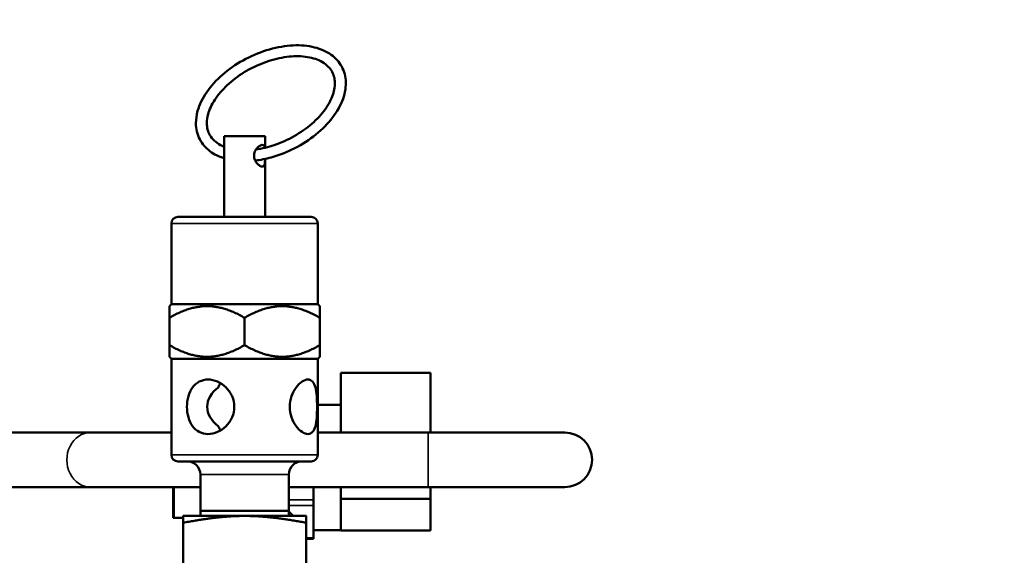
# Model space of a CAD drawing. Header units: inches. Extents: x 1 to 237, y 4 to 150.
# Tile 84 of 148: x 118.14 to 122.64, y 131.99 to 134.44. Entities that reach past the tile are written whole.
import ezdxf

# ---------------------------------------------------------------- set-up
doc = ezdxf.new("R2010")
doc.units = ezdxf.units.IN
doc.header["$LTSCALE"] = 7
doc.header["$MEASUREMENT"] = 0
for name, color, linetype, lineweight in [('Dimension (ANSI)', 7, 'Continuous', 25), ('Visible (ANSI)', 7, 'Continuous', 50), ('Visible Narrow (ANSI)', 7, 'Continuous', 35)]:
    doc.layers.add(name, color=color, linetype=linetype, lineweight=lineweight)
doc.styles.add('Dimension Text', font='tahoma.ttf')
doc.dimstyles.new('Dual Dimension', dxfattribs={"dimscale": 7, "dimtxt": 0.12, "dimasz": 0.098425, "dimexe": 0.125, "dimexo": 0.0625, "dimgap": 0.031496, "dimtad": 0, "dimtih": 1, "dimtoh": 1, "dimrnd": 1e-08, "dimzin": 4, "dimdsep": 46, "dimtxsty": 'Dimension Text', "dimcen": 0.09, "dimdle": 0.393701, "dimclrd": 256, "dimclre": 256, "dimclrt": 256, "dimadec": 0, "dimazin": 1, "dimtfac": 1, "dimtofl": 0, "dimtmove": 0, "dimatfit": 3, "dimfxl": 1, "dimtolj": 1, "dimtzin": 4, "dimlwd": -1, "dimlwe": -1, "dimarcsym": 0})

# ---------------------------------------------------------------- blocks, each defined once
blk = doc.blocks.new('*D10')
at = {"layer": 'Defpoints', "color": 0, "transparency": 16777216}
for p in [(131.3383, 137.621), (131.3383, 124.9932), (102.5867, 109.4322)]:
    blk.add_point(p, dxfattribs=at)
at = {"layer": 'Dimension (ANSI)', "transparency": 16777216}
for p, q in [((102.5867, 109.8697), (102.5867, 138.496)), ((131.3383, 125.4307), (131.3383, 138.496)), ((103.2756, 137.621), (113.0514, 137.621)), ((130.6494, 137.621), (120.8736, 137.621))]:
    blk.add_line(p, q, dxfattribs=at)
for points in [[(103.2756, 137.7358), (103.2756, 137.5062), (102.5867, 137.621)], [(130.6494, 137.7358), (130.6494, 137.5062), (131.3383, 137.621)]]:
    blk.add_solid(points, dxfattribs=at)
at = {"layer": 'Dimension (ANSI)', "transparency": 16777216, "insert": (116.9625, 137.621), "char_height": 0.84, "attachment_point": 5, "style": 'Dimension Text'}
blk.add_mtext('\\A1;{\\H3.0x;(}\\S28.75^ 730.3 mm;{\\H3.0x;)}', dxfattribs=at)

msp = doc.modelspace()

# ---------------------------------------------------------------- linework, layer by layer
at = {"layer": 'Visible (ANSI)'}
for p, q in [((119.259, 133.9097), (119.072, 133.9097)), ((119.072, 133.8374), (119.072, 133.9097)), ((119.259, 133.8563), (119.259, 133.9097)), ((119.072, 133.5397), (119.072, 133.8019)), ((119.259, 133.5397), (119.259, 133.8019)), ((118.8305, 133.1397), (118.8305, 133.5097)), ((119.4705, 133.5397), (118.8605, 133.5397)), ((119.5005, 133.1397), (119.5005, 133.5097)), ((118.8305, 133.1397), (118.8215, 133.1307)), ((118.8215, 133.0774), (118.8215, 133.1307)), ((119.5005, 133.1397), (118.8305, 133.1397)), ((119.5005, 133.1397), (119.5095, 133.1307)), ((119.5095, 133.1307), (119.5095, 133.0774)), ((118.8215, 132.9519), (118.8215, 133.0774)), ((119.1655, 132.9519), (119.1655, 133.0774)), ((119.5095, 132.9519), (119.5095, 133.0774)), ((118.8215, 132.9519), (118.8215, 132.8987)), ((119.5095, 132.8987), (119.5095, 132.9519)), ((118.8305, 132.8897), (118.8215, 132.8987)), ((119.5005, 132.8897), (118.8305, 132.8897)), ((118.8305, 132.4497), (118.8305, 132.8897)), ((119.5005, 132.8897), (119.5095, 132.8987)), ((119.5005, 132.4497), (119.5005, 132.8897)), ((119.6055, 132.6781), (119.6055, 132.8247)), ((119.6055, 132.8247), (120.0155, 132.8247)), ((120.0155, 132.5517), (120.0155, 132.8247)), ((119.5005, 132.6782), (119.6055, 132.6782)), ((119.6055, 132.6781), (119.6055, 132.5517)), ((117.5609, 132.5517), (118.4604, 132.5517)), ((118.8305, 132.5517), (118.4604, 132.5517)), ((119.5005, 132.5517), (120.0055, 132.5517)), ((120.6305, 132.5517), (120.0055, 132.5517)), ((118.8605, 132.4197), (119.4705, 132.4197)), ((118.963, 132.3597), (118.963, 132.1927)), ((119.368, 132.3597), (119.368, 132.1927)), ((117.5609, 132.3017), (118.4604, 132.3017)), ((118.4604, 132.3017), (118.963, 132.3017)), ((118.8393, 132.1617), (118.8393, 132.3017)), ((119.368, 132.3017), (120.0055, 132.3017)), ((119.4805, 132.3017), (119.4805, 132.2436)), ((119.6055, 132.3017), (119.6055, 132.2517)), ((120.0055, 132.3017), (120.6305, 132.3017)), ((120.0155, 132.2473), (120.0155, 132.3017)), ((119.4805, 132.2436), (119.4805, 132.2176)), ((119.6055, 132.2473), (119.6055, 132.2517)), ((120.0155, 132.2473), (119.6055, 132.2473)), ((119.6055, 132.2451), (119.6055, 132.2473)), ((119.6055, 132.2451), (119.6055, 132.1052)), ((120.0155, 132.103), (120.0155, 132.2473)), ((119.4805, 132.1435), (119.4805, 132.2176)), ((118.8433, 132.1617), (118.8393, 132.1617)), ((118.8433, 132.1617), (118.8845, 132.1617)), ((119.1655, 132.1697), (118.8845, 132.1697)), ((118.963, 132.1927), (119.368, 132.1927)), ((118.9638, 132.1697), (118.963, 132.1927)), ((119.4465, 132.1697), (119.1655, 132.1697)), ((119.3672, 132.1697), (119.368, 132.1927)), ((119.3679, 132.1893), (119.3875, 132.1697)), ((118.8845, 132.1385), (118.8845, 131.9207)), ((119.4465, 132.1385), (119.4465, 131.3587)), ((119.4805, 132.0695), (119.4805, 132.1435)), ((119.4805, 132.0655), (119.4465, 132.0655)), ((119.4805, 132.1052), (119.6055, 132.1052)), ((119.4805, 132.0695), (119.4805, 132.0655)), ((119.6055, 132.103), (119.6055, 132.1052)), ((120.0155, 132.103), (119.6055, 132.103))]:
    msp.add_line(p, q, dxfattribs=at)
for centre, radius, start, end in [((118.8605, 133.5097), 0.03, 90, 180), ((119.4705, 133.5097), 0.03, 0, 90), ((120.6305, 132.4267), 0.125, 270, 90), ((118.8605, 132.4497), 0.03, 180, 270), ((119.4705, 132.4497), 0.03, 270, 0), ((118.903, 132.3597), 0.06, 0, 90), ((119.428, 132.3597), 0.06, 90, 180)]:
    msp.add_arc(centre, radius, start, end, dxfattribs=at)
for major_axis, ratio, start_param, end_param in [((0.1708, 0), 0.732051, 2.356194, 3.926991), ((0.1083, -0.1083), 0.57735, 3.154758, 3.403392), ((-0.1083, -0.1083), 0.57735, 6.021386, 6.27002)]:
    msp.add_ellipse((119.1655, 132.6697), major_axis=major_axis, ratio=ratio, start_param=start_param, end_param=end_param, dxfattribs=at)
for points, knots in [([(119.2141, 133.7976), (119.2381, 133.8004), (119.2627, 133.8052), (119.3238, 133.822), (119.3604, 133.8363), (119.4298, 133.8718), (119.4625, 133.8931), (119.5213, 133.9406), (119.5471, 133.9668), (119.5893, 134.0221), (119.6056, 134.0511), (119.626, 134.1088), (119.6304, 134.1377), (119.6261, 134.1906), (119.6183, 134.2149), (119.5923, 134.2564), (119.5746, 134.2738), (119.5308, 134.3021), (119.504, 134.3125), (119.4437, 134.3252), (119.4097, 134.327), (119.3387, 134.3215), (119.3017, 134.3141), (119.2285, 134.291), (119.1923, 134.2754), (119.1244, 134.2375), (119.0926, 134.2153), (119.0363, 134.1661), (119.012, 134.1392), (118.9732, 134.0831), (118.9589, 134.0539), (118.9454, 134.006), (118.9427, 133.9874), (118.9427, 133.9692)], [1.334362, 1.334362, 1.334362, 1.334362, 1.554602, 1.554602, 1.884002, 1.884002, 2.212784, 2.212784, 2.542302, 2.542302, 2.872723, 2.872723, 3.19698, 3.19698, 3.497269, 3.497269, 3.786411, 3.786411, 4.095896, 4.095896, 4.423437, 4.423437, 4.753817, 4.753817, 5.083021, 5.083021, 5.411837, 5.411837, 5.741583, 5.741583, 6.071818, 6.071818, 6.283185, 6.283185, 6.283185, 6.283185]), ([(119.2179, 133.8485), (119.2451, 133.8523), (119.2734, 133.8591), (119.3326, 133.8791), (119.3636, 133.893), (119.4219, 133.9262), (119.4491, 133.9454), (119.497, 133.9871), (119.5176, 134.0094), (119.5502, 134.0547), (119.5622, 134.0775), (119.5771, 134.1214), (119.5799, 134.1423), (119.5767, 134.1817), (119.57, 134.1998), (119.5464, 134.2323), (119.5286, 134.2464), (119.485, 134.2658), (119.4605, 134.2719), (119.4066, 134.2767), (119.3773, 134.2755), (119.3165, 134.2659), (119.285, 134.2575), (119.2228, 134.2342), (119.1922, 134.2192), (119.1354, 134.1843), (119.1091, 134.1643), (119.0636, 134.1217), (119.0443, 134.0991), (119.0147, 134.0537), (119.0042, 134.0311), (118.9945, 133.9955), (118.9927, 133.9819), (118.9927, 133.9692)], [1.367171, 1.367171, 1.367171, 1.367171, 1.645282, 1.645282, 1.955662, 1.955662, 2.266364, 2.266364, 2.575961, 2.575961, 2.884131, 2.884131, 3.196919, 3.196919, 3.540637, 3.540637, 3.904985, 3.904985, 4.222725, 4.222725, 4.530994, 4.530994, 4.840149, 4.840149, 5.150688, 5.150688, 5.461295, 5.461295, 5.7706, 5.7706, 6.078791, 6.078791, 6.283185, 6.283185, 6.283185, 6.283185]), ([(118.9427, 133.9692), (118.9427, 133.9429), (118.9485, 133.9176), (118.9711, 133.8738), (118.9872, 133.8552), (119.0257, 133.8262), (119.0477, 133.8154), (119.072, 133.8078)], [0, 0, 0, 0, 0.3050792, 0.3050792, 0.5934281, 0.5934281, 0.8651068, 0.8651068, 0.8651068, 0.8651068]), ([(118.9927, 133.9692), (118.9927, 133.9483), (118.9976, 133.9298), (119.0174, 133.8957), (119.0335, 133.8804), (119.0606, 133.8658), (119.0661, 133.8632), (119.072, 133.8609)], [0, 0, 0, 0, 0.3355324, 0.3355324, 0.7052834, 0.7052834, 0.7935442, 0.7935442, 0.7935442, 0.7935442]), ([(119.259, 133.805), (119.259, 133.8034), (119.259, 133.8019), (119.259, 133.7942), (119.2588, 133.7887), (119.2575, 133.7799), (119.2563, 133.7761), (119.2524, 133.771), (119.2497, 133.7697), (119.2433, 133.7697), (119.2393, 133.771), (119.2309, 133.7761), (119.2265, 133.7799), (119.219, 133.7887), (119.2154, 133.7942), (119.2103, 133.8065), (119.2089, 133.8132), (119.2089, 133.8197), (119.2089, 133.8261), (119.2103, 133.8328), (119.2154, 133.8451), (119.219, 133.8506), (119.2265, 133.8594), (119.2309, 133.8632), (119.2393, 133.8683), (119.2433, 133.8697), (119.2497, 133.8697), (119.2524, 133.8683), (119.2562, 133.8634), (119.2573, 133.86), (119.258, 133.8561)], [-0.355084, -0.355084, -0.355084, -0.355084, -0.3427956, -0.3427956, -0.2937205, -0.2937205, -0.2448279, -0.2448279, -0.1959354, -0.1959354, -0.1470428, -0.1470428, -0.0981502, -0.0981502, -0.0490751, -0.0490751, 0, 0, 0, 0.0490751, 0.0490751, 0.0981502, 0.0981502, 0.1470428, 0.1470428, 0.1959354, 0.1959354, 0.2448279, 0.2448279, 0.2897217, 0.2897217, 0.2897217, 0.2897217]), ([(119.1183, 132.6697), (119.1183, 132.6538), (119.1149, 132.637), (119.1015, 132.6062), (119.0915, 132.5923), (119.0694, 132.5703), (119.0558, 132.5607), (119.0269, 132.5479), (119.0117, 132.5447), (118.9843, 132.5447), (118.9703, 132.5479), (118.9459, 132.5607), (118.9354, 132.5703), (118.9194, 132.5923), (118.9127, 132.6062), (118.9039, 132.637), (118.9018, 132.6538), (118.9018, 132.6697), (118.9018, 132.6855), (118.9039, 132.7023), (118.9127, 132.7331), (118.9194, 132.747), (118.9354, 132.7691), (118.9459, 132.7787), (118.9703, 132.7915), (118.9843, 132.7947), (119.0117, 132.7947), (119.0269, 132.7915), (119.0558, 132.7787), (119.0694, 132.7691), (119.0915, 132.747), (119.1015, 132.7331), (119.1149, 132.7023), (119.1183, 132.6855), (119.1183, 132.6697)], [-0.967006, -0.967006, -0.967006, -0.967006, -0.846085, -0.846085, -0.725164, -0.725164, -0.604333, -0.604333, -0.483503, -0.483503, -0.362673, -0.362673, -0.241842, -0.241842, -0.120921, -0.120921, 0, 0, 0, 0.120921, 0.120921, 0.241842, 0.241842, 0.362673, 0.362673, 0.483503, 0.483503, 0.604333, 0.604333, 0.725164, 0.725164, 0.846085, 0.846085, 0.967006, 0.967006, 0.967006, 0.967006]), ([(119.4972, 132.6697), (119.4972, 132.6538), (119.4967, 132.637), (119.4944, 132.6062), (119.4924, 132.5923), (119.4866, 132.5703), (119.4824, 132.5607), (119.4709, 132.5479), (119.4635, 132.5447), (119.4477, 132.5447), (119.4382, 132.5479), (119.419, 132.5607), (119.4093, 132.5703), (119.393, 132.5923), (119.3854, 132.6062), (119.3749, 132.637), (119.3722, 132.6538), (119.3722, 132.6697), (119.3722, 132.6855), (119.3749, 132.7023), (119.3854, 132.7331), (119.393, 132.747), (119.4093, 132.7691), (119.419, 132.7787), (119.4382, 132.7915), (119.4477, 132.7947), (119.4635, 132.7947), (119.4709, 132.7915), (119.4824, 132.7787), (119.4866, 132.7691), (119.4924, 132.747), (119.4944, 132.7331), (119.4967, 132.7023), (119.4972, 132.6855), (119.4972, 132.6697)], [-0.967006, -0.967006, -0.967006, -0.967006, -0.846085, -0.846085, -0.725164, -0.725164, -0.604333, -0.604333, -0.483503, -0.483503, -0.362673, -0.362673, -0.241842, -0.241842, -0.120921, -0.120921, 0, 0, 0, 0.120921, 0.120921, 0.241842, 0.241842, 0.362673, 0.362673, 0.483503, 0.483503, 0.604333, 0.604333, 0.725164, 0.725164, 0.846085, 0.846085, 0.967006, 0.967006, 0.967006, 0.967006])]:
    msp.add_open_spline(points, degree=3, knots=knots, dxfattribs=at)
for points in [[(119.072, 133.8374), (119.072, 133.8317), (119.0721, 133.8255), (119.0721, 133.8197)], [(119.0721, 133.8197), (119.0721, 133.8138), (119.072, 133.8076), (119.072, 133.8019)]]:
    msp.add_open_spline(points, degree=3, dxfattribs=at)
for points, weights in [([(119.1655, 133.0774), (118.9935, 133.1767), (118.8215, 133.0774)], [1.29460609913, 1.49488235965, 1.29460609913]), ([(119.5095, 133.0774), (119.3375, 133.1767), (119.1655, 133.0774)], [1.29460609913, 1.49488235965, 1.29460609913]), ([(119.1655, 132.9519), (118.9935, 132.8526), (118.8215, 132.9519)], [1.35649527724, 1.56634582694, 1.35649527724]), ([(119.5095, 132.9519), (119.3375, 132.8526), (119.1655, 132.9519)], [1.35649527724, 1.56634582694, 1.35649527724]), ([(119.1655, 132.1697), (119.0491, 132.1697), (118.8845, 132.1385)], [1, 1.10838025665, 1.01772835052]), ([(118.8845, 132.1385), (118.8845, 132.1697), (118.8845, 132.1697)], [1.01772835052, 1.10838025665, 1]), ([(119.4465, 132.1385), (119.2819, 132.1697), (119.1655, 132.1697)], [1.01772835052, 1.10838025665, 1]), ([(119.4465, 132.1697), (119.4465, 132.1697), (119.4465, 132.1385)], [1, 1.10838025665, 1.01772835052])]:
    msp.add_rational_spline(points, weights, degree=2, dxfattribs=at)
at = {"layer": 'Visible Narrow (ANSI)'}
for p, q in [((119.5005, 133.5097), (118.8305, 133.5097)), ((120.0055, 132.3017), (120.0055, 132.5517)), ((118.8305, 132.4497), (119.5005, 132.4497)), ((118.963, 132.3597), (119.368, 132.3597)), ((118.8433, 132.1617), (118.8433, 132.3017)), ((119.4805, 132.2436), (119.368, 132.2436)), ((119.4805, 132.2176), (119.368, 132.2176)), ((119.4805, 132.0695), (119.4465, 132.0695))]:
    msp.add_line(p, q, dxfattribs=at)
msp.add_ellipse((118.4604, 132.4267), major_axis=(0, 0.125), ratio=0.866025, start_param=0, end_param=3.141593, dxfattribs=at)

# ---------------------------------------------------------------- dimensions: what is measured, and where the dimension line sits
at = {"layer": 'Dimension (ANSI)'}
dim = msp.add_linear_dim(base=(131.3383, 137.621), p1=(102.5867, 109.4322), p2=(131.3383, 124.9932), angle=180, text='{\\H3.0x;(}\\S<>^ 730.3 mm;{\\H3.0x;)}', dimstyle='Dual Dimension', override={"dimgap": 0.031496, "dimtih": 0, "dimtoh": 0, "dimdec": 2, "dimpost": '\\X', "dimtol": 0, "dimlim": 0, "dimtp": 0, "dimtm": 0, "dimtdec": 2, "dimatfit": 1}, dxfattribs=at)
dim.commit()
dim.dimension.update_dxf_attribs({"geometry": '*D10', "text_midpoint": (116.9625, 137.621), "dimtype": 160})

doc.saveas('drawing.dxf')
